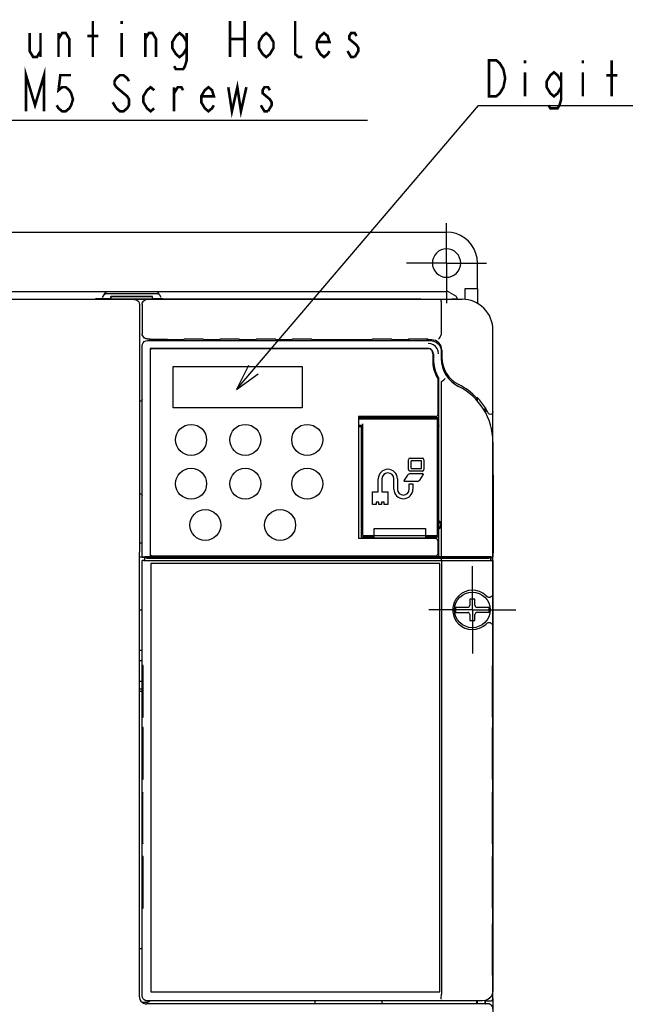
# Model space of a CAD drawing. Extents: x 30 to 410, y 33 to 287.
# Tile 7 of 22: x 79 to 125, y 189 to 265. Entities that reach past the tile are written whole.
import ezdxf

# ---------------------------------------------------------------- set-up
doc = ezdxf.new("R2010")
doc.units = 0
doc.header["$LTSCALE"] = 23.1
doc.linetypes.add('CENTER', pattern=[0.6, 0.375, -0.075, 0.075, -0.075])
doc.layers.get('0').update_dxf_attribs({"linetype": 'CONTINUOUS'})
doc.layers.add('ALL_NOTE', color=7, linetype='CONTINUOUS')
doc.layers.add('DEFAULT_1', color=7, linetype='CENTER')

msp = doc.modelspace()

# ---------------------------------------------------------------- linework, layer by layer
at = {"color": 7, "linetype": 'CONTINUOUS'}
for p, q in [((62.815, 248.564), (111.612, 248.564)), ((114.013, 244.164), (114.013, 246.165)), ((62.814, 243.964), (111.614, 243.964)), ((84.943, 243.494), (85.098, 243.764)), ((85.215, 243.91), (85.222, 243.916)), ((89.202, 243.778), (85.226, 243.778)), ((85.603, 243.394), (85.603, 243.574)), ((85.603, 243.574), (85.614, 243.564)), ((88.824, 243.574), (85.603, 243.574)), ((85.614, 243.389), (85.614, 243.564)), ((85.614, 243.564), (88.814, 243.564)), ((88.814, 243.564), (88.824, 243.574)), ((88.814, 243.389), (88.814, 243.564)), ((88.824, 243.394), (88.824, 243.574)), ((89.205, 243.916), (89.213, 243.91)), ((89.485, 243.494), (89.383, 243.671)), ((111.814, 243.91), (112.354, 243.598)), ((112.414, 243.494), (112.414, 243.364)), ((113.037, 244.164), (113.023, 243.348)), ((114.013, 244.164), (113.037, 244.164)), ((114.013, 244.164), (114.013, 243.042)), ((61.614, 243.364), (112.814, 243.364)), ((87.411, 243.353), (61.621, 243.353)), ((84.414, 243.394), (84.414, 243.364)), ((85.603, 243.394), (84.414, 243.394)), ((85.385, 243.376), (85.479, 243.364)), ((85.385, 243.376), (86.589, 243.376)), ((85.603, 243.394), (85.614, 243.389)), ((85.614, 243.389), (88.814, 243.389)), ((86.589, 243.364), (86.589, 243.376)), ((86.614, 243.364), (86.589, 243.376)), ((87.81, 242.953), (87.81, 241.364)), ((87.814, 243.364), (87.838, 243.376)), ((87.838, 243.364), (87.838, 243.376)), ((87.838, 243.376), (89.043, 243.376)), ((88.024, 242.964), (88.024, 240.688)), ((88.824, 243.394), (88.814, 243.389)), ((89.614, 243.394), (88.824, 243.394)), ((88.949, 243.364), (89.043, 243.376)), ((89.614, 243.404), (89.614, 243.364)), ((89.614, 243.404), (109.614, 243.404)), ((109.614, 243.404), (109.614, 243.364)), ((111.214, 240.627), (111.214, 242.964)), ((112.414, 243.382), (112.014, 243.378)), ((112.014, 243.378), (112.014, 243.364)), ((87.81, 241.364), (87.814, 241.364)), ((87.814, 241.364), (87.814, 223.764)), ((115.214, 189.188), (115.214, 240.964)), ((88.024, 223.365), (88.024, 239.754)), ((88.424, 240.288), (88.621, 240.288)), ((88.424, 240.153), (110.404, 240.153)), ((88.621, 240.153), (88.621, 240.288)), ((88.645, 240.264), (88.621, 240.288)), ((88.645, 240.153), (88.645, 240.264)), ((88.645, 240.264), (88.949, 240.264)), ((88.949, 240.264), (89.014, 240.242)), ((89.014, 240.242), (89.014, 240.153)), ((89.986, 240.242), (89.014, 240.242)), ((89.986, 240.153), (89.986, 240.242)), ((90.014, 240.214), (89.986, 240.242)), ((90.014, 240.214), (90.014, 240.153)), ((91.228, 240.214), (90.014, 240.214)), ((91.302, 240.288), (91.228, 240.214)), ((91.228, 240.214), (91.228, 240.153)), ((91.302, 240.288), (92.726, 240.288)), ((92.8, 240.214), (92.726, 240.288)), ((92.8, 240.153), (92.8, 240.214)), ((94.028, 240.214), (92.8, 240.214)), ((94.102, 240.288), (94.028, 240.214)), ((94.028, 240.214), (94.028, 240.153)), ((94.102, 240.288), (95.526, 240.288)), ((95.6, 240.214), (95.526, 240.288)), ((95.6, 240.153), (95.6, 240.214)), ((96.828, 240.214), (95.6, 240.214)), ((96.902, 240.288), (96.828, 240.214)), ((96.828, 240.214), (96.828, 240.153)), ((96.902, 240.288), (98.326, 240.288)), ((98.4, 240.214), (98.326, 240.288)), ((98.4, 240.153), (98.4, 240.214)), ((99.628, 240.214), (98.4, 240.214)), ((99.702, 240.288), (99.628, 240.214)), ((99.628, 240.214), (99.628, 240.153)), ((99.702, 240.288), (101.126, 240.288)), ((101.2, 240.214), (101.126, 240.288)), ((101.2, 240.153), (101.2, 240.214)), ((105.828, 240.214), (101.2, 240.214)), ((105.902, 240.288), (105.828, 240.214)), ((105.828, 240.214), (105.828, 240.153)), ((105.902, 240.288), (107.326, 240.288)), ((107.4, 240.214), (107.326, 240.288)), ((107.4, 240.153), (107.4, 240.214)), ((108.628, 240.214), (107.4, 240.214)), ((108.702, 240.288), (108.628, 240.214)), ((108.628, 240.214), (108.628, 240.153)), ((108.702, 240.288), (110.126, 240.288)), ((110.2, 240.214), (110.126, 240.288)), ((110.2, 240.153), (110.2, 240.214)), ((110.45, 240.214), (110.2, 240.214)), ((88.634, 239.543), (88.634, 223.403)), ((110.194, 239.543), (88.634, 239.543)), ((88.642, 239.4), (88.642, 223.608)), ((88.778, 239.536), (110.233, 239.536)), ((110.554, 239.144), (110.554, 238.267)), ((110.593, 239.143), (110.593, 238.754)), ((111.203, 239.354), (111.203, 238.764)), ((111.25, 239.414), (111.25, 238.864)), ((88.014, 235.596), (88.014, 238.364)), ((88.024, 238.364), (88.014, 238.364)), ((88.014, 238.364), (88.024, 238.364)), ((90.414, 234.944), (90.414, 238.144)), ((90.414, 238.144), (100.414, 238.144)), ((100.414, 238.144), (100.414, 234.944)), ((110.954, 234.464), (110.954, 237.172)), ((111.014, 226.186), (111.014, 237.226)), ((111.214, 223.404), (111.214, 236.929)), ((87.814, 235.483), (88.024, 235.483)), ((113.962, 235.7), (114.006, 235.746)), ((113.962, 235.51), (113.962, 235.7)), ((114.006, 235.459), (114.006, 235.746)), ((100.414, 234.944), (90.414, 234.944)), ((114.624, 234.941), (114.614, 234.938)), ((114.614, 234.601), (114.614, 234.938)), ((114.624, 234.941), (114.624, 234.584)), ((104.794, 234.264), (104.794, 224.824)), ((110.754, 234.264), (104.794, 234.264)), ((104.794, 234.204), (111.014, 234.204)), ((104.794, 234.104), (106.634, 234.104)), ((105.114, 233.564), (104.794, 233.564)), ((105.114, 225.044), (105.114, 233.717)), ((106.634, 234.094), (106.634, 234.104)), ((106.634, 234.094), (110.114, 234.094)), ((108.214, 234.094), (108.214, 234.204)), ((108.774, 234.204), (108.774, 234.094)), ((109.254, 234.094), (109.254, 234.204)), ((109.814, 234.204), (109.814, 234.094)), ((110.114, 234.104), (110.114, 234.094)), ((110.114, 234.104), (111.014, 234.104)), ((110.214, 234.104), (110.214, 234.204)), ((110.414, 234.204), (110.414, 234.104)), ((110.814, 234.104), (110.814, 234.204)), ((110.914, 225.044), (110.914, 234.104)), ((105.069, 233.484), (104.794, 233.484)), ((105.014, 225.636), (105.014, 233.484)), ((105.014, 232.996), (105.114, 232.996)), ((110.914, 232.996), (111.014, 232.996)), ((115.203, 232.314), (115.203, 223.769)), ((108.666, 230.164), (108.666, 230.924)), ((108.786, 231.044), (109.746, 231.044)), ((108.866, 230.244), (108.866, 230.844)), ((109.666, 230.844), (108.866, 230.844)), ((109.666, 230.244), (109.666, 230.844)), ((109.866, 230.924), (109.866, 230.164)), ((108.595, 229.737), (108.324, 229.331)), ((109.746, 230.044), (108.786, 230.044)), ((108.795, 229.844), (109.762, 229.844)), ((108.866, 230.244), (109.666, 230.244)), ((109.537, 229.35), (109.808, 229.757)), ((115.214, 229.844), (115.203, 229.844)), ((115.249, 229.718), (115.214, 229.753)), ((106.326, 228.444), (106.326, 229.444)), ((106.606, 229.444), (106.606, 228.444)), ((107.526, 228.644), (107.526, 229.444)), ((107.806, 229.444), (107.806, 228.644)), ((109.338, 229.244), (108.371, 229.244)), ((108.726, 228.644), (108.726, 229.044)), ((108.726, 229.044), (109.006, 229.044)), ((109.006, 229.044), (109.006, 228.644)), ((115.214, 229.444), (115.203, 229.444)), ((115.256, 224.097), (115.256, 229.318)), ((88.024, 228.245), (87.814, 228.245)), ((105.866, 227.444), (105.866, 228.444)), ((105.866, 228.444), (106.326, 228.444)), ((106.606, 228.444), (107.066, 228.444)), ((107.066, 228.444), (107.066, 227.444)), ((115.23, 228.574), (115.216, 228.574)), ((115.234, 225.153), (115.234, 228.374)), ((88.014, 225.339), (88.014, 228.131)), ((106.166, 227.444), (105.866, 227.444)), ((106.166, 227.644), (106.166, 227.444)), ((106.366, 227.644), (106.166, 227.644)), ((106.366, 227.444), (106.366, 227.644)), ((106.566, 227.444), (106.366, 227.444)), ((106.566, 227.644), (106.566, 227.444)), ((106.766, 227.644), (106.566, 227.644)), ((106.766, 227.444), (106.766, 227.644)), ((107.066, 227.444), (106.766, 227.444)), ((105.114, 226.964), (105.014, 226.964)), ((111.014, 226.964), (110.914, 226.964)), ((111.014, 226.214), (111.099, 226.144)), ((111.014, 225.595), (111.014, 226.173)), ((88.024, 225.339), (88.014, 225.339)), ((88.024, 225.339), (88.014, 225.339)), ((105.014, 224.924), (105.014, 225.574)), ((105.114, 225.564), (105.014, 225.564)), ((106.014, 224.844), (106.014, 225.604)), ((106.014, 225.604), (110.014, 225.604)), ((110.014, 224.844), (110.014, 225.604)), ((111.014, 225.564), (110.914, 225.564)), ((111.098, 225.622), (111.014, 225.553)), ((111.014, 223.404), (111.014, 225.581)), ((111.029, 225.614), (111.029, 225.616)), ((115.234, 225.153), (115.233, 225.091)), ((87.814, 224.483), (88.024, 224.483)), ((110.754, 224.824), (104.794, 224.824)), ((106.014, 224.924), (105.014, 224.924)), ((105.114, 225.044), (110.914, 225.044)), ((110.014, 224.844), (106.014, 224.844)), ((111.014, 224.924), (110.014, 224.924)), ((110.954, 223.664), (110.954, 224.624)), ((115.214, 225.044), (115.203, 225.044)), ((115.214, 224.644), (115.203, 224.644)), ((115.216, 224.953), (115.23, 224.953)), ((115.233, 225.035), (115.232, 224.991)), ((115.233, 225.091), (115.233, 225.035)), ((115.203, 223.769), (115.202, 223.646)), ((115.249, 223.697), (115.214, 223.732)), ((115.214, 223.697), (115.249, 223.697)), ((115.249, 223.697), (115.25, 223.709)), ((115.249, 223.697), (115.249, 223.697)), ((115.25, 223.709), (115.252, 223.749)), ((87.789, 223.364), (87.789, 205.824)), ((87.789, 223.364), (87.807, 223.364)), ((88.214, 223.365), (87.807, 223.365)), ((88.235, 223.4), (88.024, 223.365)), ((88.024, 223.365), (88.214, 223.365)), ((88.024, 189.374), (88.024, 223.11)), ((88.21, 223.11), (88.024, 223.11)), ((88.162, 223.087), (88.024, 223.11)), ((88.214, 223.112), (88.21, 223.11)), ((88.214, 223.365), (88.214, 223.364)), ((88.214, 223.364), (91.294, 223.364)), ((88.214, 223.312), (88.214, 223.112)), ((88.694, 223.312), (88.214, 223.312)), ((88.361, 223.287), (88.214, 223.312)), ((88.361, 223.087), (88.214, 223.112)), ((88.414, 223.337), (89.414, 223.337)), ((88.523, 223.085), (88.453, 223.086)), ((88.487, 223.285), (111.198, 223.285)), ((111.198, 223.085), (88.523, 223.085)), ((111.014, 223.402), (88.634, 223.402)), ((88.694, 223.312), (88.694, 223.316)), ((88.694, 223.316), (89.005, 223.316)), ((88.694, 222.884), (88.694, 189.684)), ((111.094, 222.884), (88.694, 222.884)), ((88.834, 223.464), (110.754, 223.464)), ((89.014, 223.312), (89.005, 223.316)), ((90.203, 223.312), (89.014, 223.312)), ((89.414, 223.312), (89.414, 223.364)), ((90.603, 223.308), (90.614, 223.303)), ((90.614, 223.303), (95.014, 223.303)), ((91.414, 223.365), (91.414, 223.385)), ((91.414, 223.364), (92.014, 223.364)), ((92.014, 223.385), (92.014, 223.365)), ((92.134, 223.364), (93.14, 223.364)), ((93.214, 223.365), (93.214, 223.385)), ((93.814, 223.385), (93.814, 223.365)), ((95.014, 223.303), (95.024, 223.308)), ((95.414, 223.368), (95.414, 223.373)), ((95.414, 223.373), (101.294, 223.373)), ((115.014, 223.312), (95.424, 223.312)), ((96.214, 223.373), (96.214, 223.312)), ((102.014, 223.385), (102.014, 223.375)), ((102.134, 223.374), (103.14, 223.374)), ((103.814, 223.385), (103.814, 223.375)), ((103.934, 223.373), (110.614, 223.373)), ((109.814, 223.312), (109.814, 223.373)), ((110.614, 223.373), (110.614, 223.368)), ((111.214, 223.404), (111.014, 223.404)), ((111.014, 223.364), (113.62, 223.364)), ((111.094, 189.684), (111.094, 222.884)), ((111.198, 223.285), (111.198, 223.085)), ((111.214, 223.084), (111.214, 189.511)), ((113.694, 223.365), (113.694, 223.376)), ((113.694, 223.376), (114.694, 223.376)), ((114.014, 223.312), (114.014, 223.376)), ((114.224, 223.312), (114.224, 223.376)), ((114.245, 223.376), (114.245, 223.312)), ((114.614, 223.312), (114.614, 223.376)), ((114.694, 223.376), (114.694, 223.367)), ((114.694, 223.367), (115.014, 223.367)), ((115.014, 223.312), (114.929, 223.297)), ((115.014, 223.112), (114.929, 223.097)), ((115.014, 223.369), (115.182, 223.369)), ((115.014, 223.312), (115.014, 223.112)), ((115.214, 223.284), (115.014, 223.284)), ((115.014, 223.112), (115.017, 223.11)), ((115.203, 223.11), (115.017, 223.11)), ((115.182, 223.369), (115.053, 223.39)), ((115.128, 223.097), (115.203, 223.11)), ((115.182, 223.369), (115.182, 223.369)), ((115.203, 223.11), (115.203, 189.773)), ((113.414, 220.104), (113.414, 219.644)), ((113.814, 220.104), (113.414, 220.104)), ((113.814, 219.644), (113.814, 220.104)), ((114.684, 220.373), (114.677, 220.38)), ((87.789, 219.283), (88.024, 219.283)), ((112.317, 219.484), (113.254, 219.484)), ((112.317, 219.084), (113.254, 219.084)), ((113.974, 219.484), (114.91, 219.484)), ((114.91, 219.084), (113.974, 219.084)), ((113.414, 218.924), (113.414, 218.464)), ((113.414, 218.464), (113.814, 218.464)), ((113.814, 218.464), (113.814, 218.924)), ((114.677, 218.188), (114.684, 218.194)), ((87.789, 216.164), (88.024, 216.164)), ((87.789, 215.364), (88.024, 215.364)), ((88.045, 214.963), (88.045, 210.964)), ((88.087, 214.962), (88.045, 214.963)), ((88.087, 210.965), (88.087, 214.962)), ((115.182, 214.963), (115.14, 214.962)), ((115.14, 214.962), (115.14, 210.965)), ((115.182, 210.964), (115.182, 214.963)), ((87.789, 213.764), (88.024, 213.764)), ((88.024, 213.133), (87.789, 213.133)), ((88.024, 212.964), (87.789, 212.964)), ((88.045, 210.964), (88.087, 210.965)), ((115.14, 210.965), (115.182, 210.964)), ((88.045, 210.163), (88.045, 206.164)), ((88.087, 210.162), (88.045, 210.163)), ((88.087, 206.165), (88.087, 210.162)), ((115.182, 210.163), (115.14, 210.162)), ((115.14, 210.162), (115.14, 206.165)), ((115.182, 206.164), (115.182, 210.163)), ((88.045, 206.164), (88.087, 206.165)), ((115.14, 206.165), (115.182, 206.164)), ((87.789, 205.824), (87.791, 205.632)), ((87.791, 205.632), (87.793, 205.289)), ((87.793, 205.289), (87.795, 204.995)), ((87.795, 204.995), (87.796, 204.746)), ((87.796, 204.746), (87.798, 204.439)), ((88.055, 204.964), (88.055, 201.364)), ((88.077, 201.364), (88.077, 204.964)), ((115.151, 204.964), (115.151, 201.364)), ((115.172, 201.364), (115.172, 204.964)), ((87.798, 204.439), (87.799, 204.128)), ((87.799, 204.128), (87.799, 203.833)), ((87.799, 203.833), (87.799, 203.738)), ((87.799, 203.738), (87.8, 203.621)), ((87.8, 203.621), (87.8, 203.556)), ((87.8, 203.164), (87.8, 203.155)), ((87.8, 202.744), (87.799, 202.674)), ((87.799, 202.674), (87.799, 202.499)), ((87.799, 202.499), (87.799, 202.203)), ((87.8, 202.854), (87.8, 202.803)), ((87.8, 202.803), (87.8, 202.744)), ((87.796, 201.585), (87.795, 201.335)), ((87.798, 201.892), (87.796, 201.585)), ((87.799, 202.203), (87.798, 201.892)), ((87.795, 201.335), (87.793, 201.04)), ((87.789, 200.503), (87.789, 189.339)), ((88.045, 200.163), (88.045, 196.164)), ((88.087, 200.162), (88.045, 200.163)), ((88.087, 196.165), (88.087, 200.162)), ((115.182, 200.163), (115.14, 200.162)), ((115.14, 200.162), (115.14, 196.165)), ((115.182, 196.164), (115.182, 200.163)), ((88.045, 196.164), (88.087, 196.165)), ((115.14, 196.165), (115.182, 196.164)), ((115.182, 194.963), (115.14, 194.962)), ((115.14, 194.962), (115.14, 190.965)), ((115.182, 190.964), (115.182, 194.963)), ((87.789, 193.045), (88.024, 193.045)), ((115.14, 190.965), (115.182, 190.964)), ((88.694, 189.684), (111.094, 189.684)), ((88.003, 188.883), (88.442, 188.883)), ((113.98, 188.739), (88.389, 188.739)), ((114.404, 188.974), (88.424, 188.974)), ((101.414, 188.974), (101.414, 188.739)), ((106.614, 188.739), (106.614, 188.974)), ((113.962, 188.739), (113.962, 188.974)), ((113.98, 188.739), (114.014, 188.773)), ((114.006, 188.765), (114.006, 188.974)), ((114.014, 188.773), (114.534, 188.773)), ((114.534, 188.764), (114.534, 188.773)), ((114.614, 188.764), (114.534, 188.764)), ((114.614, 188.764), (114.614, 189.002)), ((114.614, 188.764), (114.64, 188.76)), ((114.803, 188.76), (114.614, 188.76)), ((114.624, 188.964), (114.649, 188.988)), ((115.014, 188.964), (114.624, 188.964)), ((114.624, 188.764), (114.624, 188.964)), ((114.649, 188.988), (114.649, 189.017)), ((114.649, 188.988), (115.014, 188.988)), ((115.214, 189.164), (115.214, 152.164))]:
    msp.add_line(p, q, dxfattribs=at)
for points in [[(114.013, 246.165), (113.983, 246.54), (113.895, 246.906), (113.751, 247.254), (113.554, 247.575), (113.31, 247.861), (113.023, 248.105), (112.702, 248.302), (112.354, 248.446), (111.988, 248.534), (111.612, 248.564)], [(112.714, 246.164), (112.693, 246.378), (112.63, 246.585), (112.529, 246.775), (112.392, 246.942), (112.225, 247.079), (112.035, 247.18), (111.828, 247.243), (111.614, 247.264), (111.399, 247.243), (111.193, 247.18), (111.002, 247.079), (110.836, 246.942), (110.699, 246.775), (110.597, 246.585), (110.535, 246.378), (110.513, 246.164)], [(110.513, 246.164), (110.535, 245.949), (110.597, 245.743), (110.699, 245.552), (110.836, 245.386), (111.003, 245.249), (111.193, 245.147), (111.399, 245.085), (111.614, 245.064), (111.828, 245.085), (112.035, 245.147), (112.225, 245.249), (112.392, 245.386), (112.529, 245.552), (112.63, 245.743), (112.693, 245.949), (112.714, 246.164)], [(85.226, 243.778), (85.156, 243.765), (85.093, 243.728), (85.045, 243.671)], [(85.098, 243.764), (85.117, 243.794), (85.136, 243.822), (85.155, 243.847), (85.175, 243.87), (85.195, 243.891), (85.215, 243.91)], [(85.222, 243.916), (85.278, 243.952), (85.329, 243.964)], [(89.098, 243.964), (89.149, 243.952), (89.205, 243.916)], [(89.383, 243.671), (89.335, 243.728), (89.271, 243.765), (89.202, 243.778)], [(89.213, 243.91), (89.233, 243.891), (89.253, 243.87), (89.273, 243.847), (89.292, 243.822), (89.311, 243.794), (89.329, 243.764)], [(87.411, 243.353), (87.514, 243.339), (87.61, 243.3), (87.693, 243.236), (87.757, 243.153), (87.797, 243.057), (87.81, 242.953)], [(88.024, 242.964), (88.034, 243.053), (88.064, 243.137), (88.112, 243.213), (88.175, 243.276), (88.251, 243.324), (88.335, 243.354), (88.424, 243.364)], [(111.214, 242.964), (111.213, 243.053), (111.211, 243.137), (111.207, 243.213), (111.202, 243.277), (111.196, 243.324), (111.189, 243.354), (111.182, 243.364)], [(88.424, 240.288), (88.335, 240.298), (88.251, 240.328), (88.175, 240.375), (88.112, 240.439), (88.064, 240.514), (88.034, 240.599), (88.024, 240.688)], [(110.987, 240.26), (111.001, 240.271), (111.027, 240.303), (111.063, 240.356), (111.107, 240.425), (111.156, 240.507), (111.206, 240.596)], [(111.206, 240.596), (111.21, 240.605), (111.213, 240.615), (111.214, 240.627)], [(88.024, 239.754), (88.044, 239.877), (88.101, 239.989), (88.189, 240.077), (88.3, 240.134), (88.424, 240.153)], [(110.758, 239.708), (110.593, 239.835), (110.4, 239.915), (110.194, 239.942)], [(110.404, 240.153), (110.611, 240.126), (110.804, 240.046), (110.969, 239.919), (111.096, 239.754), (111.176, 239.561), (111.203, 239.354)], [(111.25, 239.414), (111.235, 239.57), (111.189, 239.72), (111.115, 239.859), (111.016, 239.98), (110.895, 240.079), (110.757, 240.153), (110.606, 240.199), (110.45, 240.214)], [(110.993, 239.143), (110.965, 239.35), (110.885, 239.543), (110.758, 239.708)], [(111.214, 236.929), (111.215, 236.945), (111.217, 236.959), (111.221, 236.971), (111.227, 236.98), (111.234, 236.988)], [(111.234, 236.988), (111.32, 237.052), (111.394, 237.111), (111.452, 237.158), (111.49, 237.192), (111.503, 237.209)], [(88.014, 235.596), (88.016, 235.584), (88.021, 235.573), (88.024, 235.57)], [(115.214, 234.64), (115.205, 234.581), (115.179, 234.527), (115.138, 234.484), (115.087, 234.454), (115.03, 234.441), (114.97, 234.445), (114.915, 234.466), (114.868, 234.504), (114.834, 234.553)], [(110.914, 233.652), (110.952, 233.65), (110.985, 233.643), (111.007, 233.629), (111.014, 233.604)], [(105.114, 233.475), (105.098, 233.476), (105.083, 233.479), (105.069, 233.484)], [(111.014, 233.523), (111.007, 233.498), (110.985, 233.484), (110.951, 233.477), (110.914, 233.475)], [(115.255, 229.516), (115.254, 229.598), (115.252, 229.662), (115.251, 229.703), (115.249, 229.718)], [(115.256, 229.318), (115.255, 229.421), (115.255, 229.516)], [(115.23, 228.574), (115.231, 228.565), (115.232, 228.536), (115.233, 228.492), (115.233, 228.436), (115.234, 228.374)], [(88.024, 228.158), (88.021, 228.154), (88.016, 228.143), (88.014, 228.131)], [(105.014, 226.193), (105.011, 226.175), (105.005, 226.156), (104.996, 226.138)], [(111.029, 226.151), (111.029, 226.153), (111.029, 226.155), (111.029, 226.155)], [(111.099, 226.144), (111.164, 226.045), (111.196, 225.937), (111.196, 225.827), (111.163, 225.719), (111.098, 225.622)], [(104.996, 225.629), (105.005, 225.611), (105.011, 225.592), (105.014, 225.574)], [(111.029, 225.612), (111.029, 225.612), (111.029, 225.614)], [(115.232, 224.991), (115.231, 224.963), (115.23, 224.953)], [(87.807, 223.364), (87.809, 223.377), (87.81, 223.417), (87.812, 223.481), (87.813, 223.564), (87.814, 223.66), (87.814, 223.764)], [(115.202, 223.646), (115.199, 223.533), (115.195, 223.445), (115.189, 223.388), (115.182, 223.369)], [(115.252, 223.749), (115.254, 223.812), (115.255, 223.895), (115.255, 223.993), (115.256, 224.097)], [(111.214, 223.084), (88.486, 223.084), (88.413, 223.084), (88.345, 223.084), (88.286, 223.085), (88.236, 223.085), (88.198, 223.086), (88.173, 223.086), (88.162, 223.087)], [(88.634, 223.404), (88.515, 223.404), (88.406, 223.403), (88.318, 223.402), (88.26, 223.401), (88.235, 223.4)], [(88.361, 223.287), (88.367, 223.287), (88.379, 223.286), (88.399, 223.286), (88.423, 223.286), (88.487, 223.285)], [(88.453, 223.086), (88.399, 223.086), (88.379, 223.086), (88.367, 223.087), (88.361, 223.087)], [(88.414, 223.337), (88.466, 223.33), (88.51, 223.312)], [(90.603, 223.308), (90.582, 223.309), (90.524, 223.31), (90.436, 223.311), (90.326, 223.311), (90.203, 223.312)], [(91.294, 223.364), (91.34, 223.364), (91.379, 223.364), (91.405, 223.364), (91.414, 223.365)], [(91.414, 223.385), (91.428, 223.386), (91.471, 223.387), (91.537, 223.388), (91.62, 223.388), (91.713, 223.388), (91.805, 223.388), (91.889, 223.388), (91.956, 223.387), (91.999, 223.386), (92.014, 223.385)], [(92.014, 223.365), (92.023, 223.364), (92.049, 223.364)], [(92.049, 223.364), (92.088, 223.364), (92.134, 223.364)], [(93.14, 223.364), (93.179, 223.364), (93.205, 223.364), (93.214, 223.365)], [(93.214, 223.385), (93.228, 223.386), (93.271, 223.387), (93.337, 223.388), (93.42, 223.388), (93.513, 223.388), (93.605, 223.388), (93.689, 223.388), (93.756, 223.387), (93.799, 223.386), (93.814, 223.385)], [(93.814, 223.365), (93.823, 223.364), (93.849, 223.364)], [(93.849, 223.364), (93.888, 223.364), (95.014, 223.364)], [(95.014, 223.364), (95.137, 223.364), (95.249, 223.364), (95.337, 223.365), (95.394, 223.366), (95.414, 223.367)], [(95.424, 223.312), (95.302, 223.311), (95.191, 223.311), (95.103, 223.31), (95.046, 223.309), (95.024, 223.308)], [(101.294, 223.374), (101.34, 223.374), (101.379, 223.374), (101.405, 223.375), (101.414, 223.375)], [(101.414, 223.385), (101.428, 223.386), (101.471, 223.387), (101.537, 223.388), (101.62, 223.388), (101.713, 223.388), (101.805, 223.388), (101.889, 223.388), (101.956, 223.387), (101.999, 223.386), (102.014, 223.385)], [(102.014, 223.375), (102.023, 223.375), (102.049, 223.374)], [(102.049, 223.374), (102.088, 223.374), (102.134, 223.374)], [(103.14, 223.374), (103.179, 223.374), (103.205, 223.375), (103.214, 223.375)], [(103.814, 223.385), (103.799, 223.386), (103.756, 223.387), (103.69, 223.388), (103.607, 223.388), (103.515, 223.388), (103.422, 223.388), (103.339, 223.388), (103.272, 223.387), (103.229, 223.386), (103.214, 223.385)], [(103.814, 223.375), (103.823, 223.375), (103.849, 223.374)], [(103.849, 223.374), (103.888, 223.374), (103.934, 223.374)], [(110.614, 223.367), (110.633, 223.366), (110.69, 223.365), (110.779, 223.364), (110.89, 223.364), (111.014, 223.364)], [(111.198, 223.285), (112.448, 223.288), (113.66, 223.291), (114.822, 223.296)], [(114.822, 223.096), (113.66, 223.091), (112.448, 223.088), (111.198, 223.085)], [(114.838, 223.393), (113.675, 223.398), (112.462, 223.401), (111.214, 223.404)], [(114.916, 223.094), (113.729, 223.09), (112.49, 223.086), (111.214, 223.084)], [(113.62, 223.364), (113.659, 223.364), (113.685, 223.364), (113.694, 223.365)], [(114.822, 223.296), (114.877, 223.296), (114.913, 223.297), (114.929, 223.297)], [(114.929, 223.097), (114.913, 223.097), (114.877, 223.096), (114.822, 223.096)], [(115.053, 223.39), (115.034, 223.391), (114.99, 223.392), (114.923, 223.393), (114.838, 223.393)], [(115.128, 223.097), (115.11, 223.096), (115.066, 223.096), (115, 223.095), (114.916, 223.094)], [(115, 220.272), (114.945, 220.25), (114.882, 220.249), (114.815, 220.27), (114.749, 220.313), (114.684, 220.373)], [(115, 220.272), (115.049, 220.307), (115.091, 220.35), (115.116, 220.399)], [(114.684, 218.194), (114.727, 218.235), (114.776, 218.274), (114.831, 218.304), (114.89, 218.32), (114.949, 218.316), (115, 218.296)], [(115.116, 218.168), (115.091, 218.217), (115.049, 218.261), (115, 218.296)], [(88.066, 205.17), (88.062, 205.154), (88.059, 205.109), (88.056, 205.042), (88.055, 204.964)], [(88.077, 204.964), (88.076, 205.042), (88.074, 205.109), (88.07, 205.154), (88.066, 205.17)], [(115.161, 205.17), (115.157, 205.154), (115.154, 205.109), (115.151, 205.042), (115.151, 204.964)], [(115.172, 204.964), (115.171, 205.042), (115.169, 205.109), (115.166, 205.154), (115.161, 205.17)], [(87.8, 203.556), (87.8, 203.501), (87.8, 203.476)], [(87.8, 203.476), (87.8, 203.429), (87.8, 203.408)], [(87.8, 203.408), (87.8, 203.37), (87.8, 203.352)], [(87.8, 203.352), (87.8, 203.315), (87.8, 203.298), (87.8, 203.283)], [(87.8, 203.283), (87.8, 203.256), (87.8, 203.243), (87.8, 203.23), (87.8, 203.216)], [(87.8, 203.216), (87.8, 203.192), (87.8, 203.181), (87.8, 203.172), (87.8, 203.164)], [(87.8, 203.155), (87.8, 203.135), (87.8, 203.124), (87.8, 203.111), (87.8, 203.097)], [(87.8, 203.097), (87.8, 203.071), (87.8, 203.058), (87.8, 203.044)], [(87.8, 203.044), (87.8, 203.011), (87.8, 202.992), (87.8, 202.974)], [(87.8, 202.974), (87.8, 202.938), (87.8, 202.919)], [(87.8, 202.919), (87.8, 202.878), (87.8, 202.854)], [(87.793, 201.04), (87.791, 200.696), (87.789, 200.503)], [(88.055, 201.364), (88.056, 201.285), (88.059, 201.218), (88.062, 201.173), (88.066, 201.158)], [(88.066, 201.158), (88.07, 201.173), (88.074, 201.218), (88.076, 201.285), (88.077, 201.364)], [(115.151, 201.364), (115.151, 201.285), (115.154, 201.218), (115.157, 201.173), (115.161, 201.158)], [(115.161, 201.158), (115.166, 201.173), (115.169, 201.218), (115.171, 201.285), (115.172, 201.364)], [(87.789, 189.339), (87.804, 189.206), (87.849, 189.079), (87.92, 188.965), (88.015, 188.87), (88.129, 188.799), (88.256, 188.754), (88.389, 188.739)], [(88.424, 188.974), (88.3, 188.994), (88.189, 189.05), (88.101, 189.139), (88.044, 189.25), (88.024, 189.374)], [(111.182, 189.111), (111.191, 189.136), (111.2, 189.195), (111.207, 189.282), (111.212, 189.391), (111.214, 189.511)], [(115.203, 189.773), (115.176, 189.566), (115.096, 189.373), (114.969, 189.208), (114.804, 189.081), (114.611, 189.001), (114.404, 188.974)], [(88.608, 188.974), (88.583, 188.941), (88.542, 188.909), (88.494, 188.889), (88.442, 188.883)], [(115.203, 188.36), (115.19, 188.464), (115.15, 188.56), (115.086, 188.643), (115.003, 188.707), (114.907, 188.746), (114.803, 188.76)], [(115.014, 188.988), (115.066, 188.995), (115.114, 189.015), (115.155, 189.047), (115.187, 189.088), (115.207, 189.136), (115.214, 189.188)], [(115.214, 189.164), (115.207, 189.112), (115.187, 189.064), (115.155, 189.022), (115.114, 188.99), (115.066, 188.97), (115.014, 188.964)]]:
    msp.add_lwpolyline(points, dxfattribs=at)
for centre, radius in [((91.814, 232.464), 1.2), ((96.014, 232.464), 1.2), ((100.814, 232.464), 1.2), ((91.814, 229.064), 1.2), ((96.014, 229.064), 1.2), ((100.814, 229.064), 1.2), ((92.914, 225.864), 1.2), ((98.714, 225.864), 1.2), ((113.614, 219.284), 1.381)]:
    msp.add_circle(centre, radius, dxfattribs=at)
for centre, radius, start, end in [((111.614, 243.564), 0.4, 60.00045, 90), ((112.294, 243.494), 0.12, 0, 59.99944), ((112.814, 240.964), 2.4, 0, 90.00137), ((110.614, 239.364), 0.96, 116.00308, 124.46918), ((88.834, 239.344), 0.2, 106.2602, 163.7398), ((110.194, 239.144), 0.399, 359.963, 90.01417), ((110.154, 239.144), 0.4, 0, 78.52166), ((113.614, 238.764), 3.1, 189.21414, 210.90004), ((113.614, 238.764), 3.021, 180.18806, 210.60091), ((113.614, 238.764), 2.41, 180, 243.6122), ((113.614, 238.864), 2.364, 180, 243.6122), ((110.414, 232.314), 4.79, 359.99985, 63.6122), ((110.414, 232.414), 4.836, 42.80805, 63.6122), ((110.414, 232.414), 4.9, 31.00272, 42.84485), ((110.754, 234.464), 0.2, 270, 360), ((110.414, 232.414), 4.91, 25.82645, 30.96881), ((110.914, 233.964), 0.1, 274.50235, 359.83863), ((105.114, 233.164), 0.1, 90, 180), ((110.914, 233.164), 0.1, 0.01831, 90), ((108.786, 230.924), 0.12, 90, 180), ((109.746, 230.924), 0.12, 0, 90), ((107.066, 229.444), 0.74, 0, 180), ((107.066, 229.444), 0.46, 0, 180), ((108.795, 229.604), 0.24, 90, 146.30993), ((108.786, 230.164), 0.12, 180, 270), ((109.746, 230.164), 0.12, 270, 360), ((109.762, 229.788), 0.056, 326.30993, 90), ((108.371, 229.3), 0.056, 146.30993, 270), ((109.338, 229.484), 0.24, 270, 326.30993), ((108.266, 228.644), 0.74, 180, 360), ((108.266, 228.644), 0.46, 180, 360), ((105.194, 225.884), 0.2, 113.57818, 155.43616), ((110.834, 225.884), 0.2, 24.56384, 66.42182), ((111.054, 226.186), 0.04, 180, 231.60337), ((110.814, 225.884), 0.346, 308.39663, 51.60337), ((105.194, 225.884), 0.2, 204.56384, 246.42182), ((110.834, 225.884), 0.2, 293.57818, 335.43616), ((111.054, 225.581), 0.04, 128.39663, 180), ((110.754, 224.624), 0.2, 0, 90), ((88.834, 223.664), 0.2, 196.2602, 270), ((110.754, 223.664), 0.2, 270, 360), ((112.354, 223.504), 0.16, 241.79273, 298.20727), ((113.614, 219.284), 1.527, 45.88239, 314.11766), ((113.614, 219.284), 1.312, 171.2306, 188.7694), ((113.254, 219.644), 0.16, 270, 360), ((113.254, 218.924), 0.16, 0, 90), ((113.974, 219.644), 0.16, 180, 270), ((113.974, 218.924), 0.16, 90, 180), ((113.614, 219.284), 1.312, 351.2306, 8.7694)]:
    msp.add_arc(centre, radius, start, end, dxfattribs=at)
at = {"layer": 'ALL_NOTE', "color": 2, "linetype": 'CONTINUOUS'}
for p, q in [((95.338, 236.376), (114.09, 258.388)), ((114.09, 258.388), (114.34, 258.388)), ((114.34, 258.388), (152.42, 258.388)), ((69.638, 257.23), (105.478, 257.23))]:
    msp.add_line(p, q, dxfattribs=at)
at = {"layer": 'ALL_NOTE', "color": 2, "linetype": 'CONTINUOUS', "const_width": 0.2}
for points in [[(84.198, 262.13), (84.198, 264.93)], [(86.438, 264.93), (86.438, 264.697)], [(94.838, 264.93), (94.838, 262.13)], [(95.958, 264.93), (95.958, 262.13)], [(100.438, 262.13), (100.158, 262.13), (99.878, 262.363), (99.878, 264.93)], [(79.298, 263.997), (79.298, 262.597), (79.578, 262.13), (79.858, 262.13), (80.138, 262.597)], [(80.138, 263.997), (80.138, 262.13)], [(81.538, 263.53), (81.818, 263.997), (82.098, 263.997), (82.378, 263.53), (82.378, 262.13)], [(81.538, 262.13), (81.538, 263.997)], [(86.438, 263.997), (86.438, 262.13)], [(88.258, 263.53), (88.538, 263.997), (88.818, 263.997), (89.098, 263.53), (89.098, 262.13)], [(88.258, 262.13), (88.258, 263.997)], [(91.478, 262.83), (91.198, 262.363), (90.918, 262.13), (90.638, 262.363), (90.358, 262.83), (90.358, 263.297), (90.638, 263.763), (90.918, 263.997), (91.198, 263.763), (91.478, 263.297)], [(91.478, 263.997), (91.478, 261.897), (91.338, 261.43), (91.198, 261.197), (90.638, 261.197), (90.498, 261.43)], [(98.198, 262.83), (97.918, 262.363), (97.638, 262.13), (97.358, 262.363), (97.078, 262.83), (97.078, 263.297), (97.358, 263.763), (97.638, 263.997), (97.918, 263.763), (98.198, 263.297), (98.198, 262.83)], [(102.538, 262.597), (102.398, 262.363), (102.118, 262.13), (101.838, 262.363), (101.558, 262.83), (101.558, 263.297), (101.838, 263.763), (102.118, 263.997), (102.398, 263.763), (102.538, 263.297), (101.558, 263.297)], [(104.638, 263.763), (104.498, 263.997), (104.218, 263.997), (104.078, 263.763), (104.078, 263.53), (104.358, 263.297), (104.638, 263.063), (104.778, 262.83), (104.778, 262.597), (104.498, 262.13)], [(83.778, 263.763), (84.618, 263.763)], [(94.838, 263.53), (95.958, 263.53)], [(104.498, 262.13), (104.218, 262.13), (104.078, 262.363), (103.938, 262.597)], [(114.9, 261.888), (115.46, 261.888), (115.74, 261.654), (115.88, 261.421), (116.02, 261.188), (116.16, 260.488), (116.02, 259.788), (115.88, 259.554), (115.74, 259.321), (115.46, 259.088), (114.9, 259.088), (114.9, 261.888)], [(117.7, 261.888), (117.7, 261.654)], [(122.18, 261.888), (122.18, 261.654)], [(124.42, 259.088), (124.42, 261.888)], [(79.018, 257.93), (79.018, 260.73), (79.718, 258.397), (80.418, 260.73), (80.418, 257.93)], [(117.7, 260.954), (117.7, 259.088)], [(120.5, 259.788), (120.22, 259.321), (119.94, 259.088), (119.66, 259.321), (119.38, 259.788), (119.38, 260.254), (119.66, 260.721), (119.94, 260.954), (120.22, 260.721), (120.5, 260.254)], [(120.5, 260.954), (120.5, 258.854), (120.36, 258.388), (120.22, 258.154), (119.66, 258.154), (119.52, 258.388)], [(122.18, 260.954), (122.18, 259.088)], [(82.518, 260.73), (81.678, 260.73), (81.538, 259.563), (81.818, 259.797), (82.098, 259.797), (82.378, 259.563), (82.518, 259.33), (82.658, 258.863), (82.518, 258.397), (82.378, 258.163), (82.098, 257.93), (81.818, 257.93), (81.538, 258.163), (81.398, 258.397)], [(86.998, 260.263), (86.858, 260.497), (86.578, 260.73), (86.298, 260.73), (86.018, 260.497), (85.878, 260.263), (85.878, 260.03), (86.018, 259.797)], [(94.698, 259.797), (94.978, 257.93), (95.398, 259.797), (95.678, 257.93), (96.098, 259.797)], [(124, 260.721), (124.84, 260.721)], [(86.018, 259.797), (86.578, 259.33), (86.858, 259.097), (86.998, 258.863), (86.998, 258.397), (86.858, 258.163), (86.578, 257.93), (86.298, 257.93), (86.018, 258.163)], [(88.958, 258.163), (88.678, 257.93), (88.398, 258.163), (88.118, 258.63), (88.118, 259.097), (88.398, 259.563), (88.678, 259.797), (88.958, 259.563)], [(90.498, 259.33), (90.778, 259.797), (91.058, 259.797), (91.198, 259.563)], [(90.498, 257.93), (90.498, 259.797)], [(93.578, 258.397), (93.438, 258.163), (93.158, 257.93), (92.878, 258.163), (92.598, 258.63), (92.598, 259.097), (92.878, 259.563), (93.158, 259.797), (93.438, 259.563), (93.578, 259.097), (92.598, 259.097)], [(97.918, 259.563), (97.778, 259.797), (97.498, 259.797), (97.358, 259.563), (97.358, 259.33), (97.638, 259.097), (97.918, 258.863), (98.058, 258.63), (98.058, 258.397), (97.778, 257.93)], [(86.018, 258.163), (85.738, 258.63)], [(97.778, 257.93), (97.498, 257.93), (97.358, 258.163), (97.218, 258.397)]]:
    msp.add_lwpolyline(points, dxfattribs=at)
at = {"layer": 'ALL_NOTE', "color": 2, "linetype": 'CONTINUOUS'}
msp.add_lwpolyline([(96.254, 238.223), (95.338, 236.376), (97.015, 237.574)], dxfattribs=at)
at = {"layer": 'DEFAULT_1', "color": 7, "linetype": 'CENTER'}
for p, q in [((111.614, 246.164), (111.614, 249.264)), ((111.614, 246.164), (108.514, 246.164)), ((111.614, 246.164), (111.614, 243.064)), ((111.614, 246.164), (114.714, 246.164)), ((113.614, 219.284), (113.614, 222.664)), ((113.614, 219.284), (110.233, 219.284)), ((113.614, 219.284), (113.614, 215.903)), ((113.614, 219.284), (116.995, 219.284))]:
    msp.add_line(p, q, dxfattribs=at)

doc.saveas('drawing.dxf')
